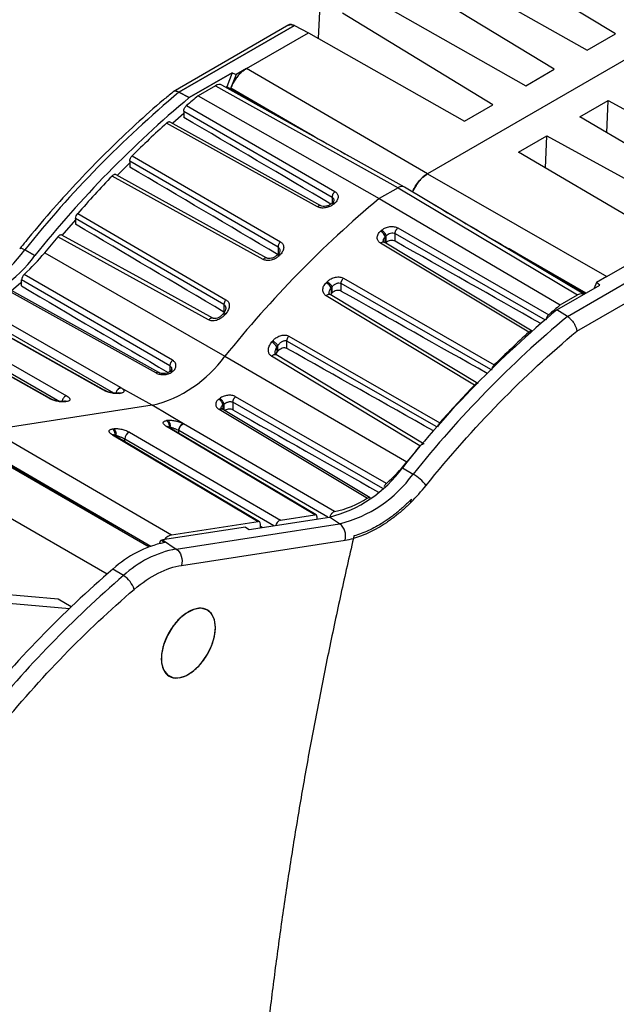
# Model space of a CAD drawing. Header units: millimetres. Extents: x 10 to 410, y 10 to 314.
# Tile 28 of 30: x 359 to 382, y 252 to 291. Entities that reach past the tile are written whole.
import ezdxf

# ---------------------------------------------------------------- set-up
doc = ezdxf.new("R2010")
doc.units = ezdxf.units.MM
doc.header["$LTSCALE"] = 1.5

msp = doc.modelspace()

# ---------------------------------------------------------------- linework, layer by layer
for p, q in [((392.032, 294.827), (374.689, 284.815)), ((392.032, 294.827), (374.689, 284.815)), ((382.059, 290.304), (376.156, 293.897)), ((374.828, 293.13), (380.946, 289.662)), ((379.654, 288.917), (373.752, 292.509)), ((372.423, 291.742), (378.542, 288.274)), ((370.413, 290.131), (370.459, 291.188)), ((377.25, 287.529), (371.348, 291.121)), ((369.251, 290.66), (364.702, 288.034)), ((369.245, 290.656), (364.702, 288.034)), ((364.935, 288.02), (369.462, 290.633)), ((369.462, 290.633), (364.935, 288.02)), ((369.462, 290.633), (370.019, 290.354)), ((367.582, 288.947), (370.019, 290.354)), ((370.019, 290.354), (376.137, 286.886)), ((380.946, 289.662), (382.059, 290.304)), ((365.34, 287.808), (367.027, 288.782)), ((367.027, 288.782), (365.34, 287.808)), ((367.027, 288.782), (366.811, 288.224)), ((367.174, 288.712), (366.97, 288.186)), ((367.027, 288.782), (367.174, 288.712)), ((367.582, 288.947), (367.174, 288.712)), ((374.689, 284.815), (367.582, 288.947)), ((378.542, 288.274), (379.654, 288.917)), ((366.366, 288.27), (365.686, 287.877)), ((366.366, 288.27), (373.532, 284.273)), ((373.78, 284.299), (366.614, 288.296)), ((366.811, 288.224), (366.777, 288.205)), ((370.228, 286.291), (366.811, 288.224)), ((364.935, 288.02), (365.34, 287.808)), ((365.34, 287.808), (364.935, 288.02)), ((365.686, 287.877), (372.785, 283.842)), ((366.97, 288.186), (370.228, 286.291)), ((365.231, 287.494), (371.05, 284.121)), ((376.137, 286.886), (377.25, 287.529)), ((380.663, 287.049), (381.776, 287.692)), ((381.72, 286.428), (381.776, 287.692)), ((381.776, 287.692), (387.894, 284.345)), ((365.123, 287.183), (364.69, 286.81)), ((365.123, 287.273), (370.943, 283.9)), ((365.123, 287.273), (365.123, 287.032)), ((386.565, 283.578), (380.663, 287.049)), ((370.371, 283.524), (364.449, 286.805)), ((378.259, 285.662), (379.372, 286.304)), ((379.316, 285.04), (379.372, 286.304)), ((379.372, 286.304), (385.49, 282.957)), ((363.096, 285.524), (368.915, 282.147)), ((384.161, 282.19), (378.259, 285.662)), ((363.002, 285.249), (362.519, 284.768)), ((368.821, 281.939), (363.002, 285.316)), ((363.002, 285.316), (363.002, 285.083)), ((368.236, 281.458), (362.313, 284.73)), ((374.689, 284.815), (381.724, 280.783)), ((373.532, 284.273), (372.785, 283.842)), ((373.532, 284.273), (380.579, 280.065)), ((380.825, 280.092), (373.784, 284.297)), ((370.953, 283.678), (370.914, 283.644)), ((370.943, 283.9), (370.943, 283.669)), ((372.785, 283.842), (379.899, 279.672)), ((360.96, 283.257), (366.78, 279.876)), ((366.7, 279.683), (360.881, 283.064)), ((360.881, 283.064), (360.881, 282.838)), ((373.414, 282.172), (373.414, 282.474)), ((373.414, 282.474), (379.3, 279.088)), ((373.522, 282.694), (379.444, 279.289)), ((366.1, 279.084), (360.178, 282.344)), ((378.662, 278.6), (372.843, 282.097)), ((373.024, 282.349), (373.062, 282.383)), ((373.024, 282.109), (373.024, 282.349)), ((373.062, 282.121), (373.062, 282.383)), ((381.724, 280.783), (384.161, 282.19)), ((358.686, 281.884), (358.685, 281.882)), ((358.686, 281.884), (358.685, 281.882)), ((359.278, 281.613), (358.881, 281.833)), ((358.881, 281.833), (359.278, 281.613)), ((359.665, 281.719), (366.74, 277.661)), ((368.826, 281.668), (368.813, 281.649)), ((368.821, 281.939), (368.821, 281.669)), ((380.865, 280.115), (377.886, 281.87)), ((380.907, 280.139), (377.886, 281.87)), ((380.175, 279.222), (384.702, 281.835)), ((368.783, 281.623), (368.773, 281.606)), ((380.548, 278.643), (385.05, 281.242)), ((380.548, 278.643), (385.05, 281.242)), ((364.684, 277.499), (358.863, 280.871)), ((364.579, 277.281), (358.759, 280.654)), ((358.759, 280.416), (358.759, 280.654)), ((371.293, 280.217), (371.293, 280.512)), ((377.176, 277.133), (371.293, 280.512)), ((371.387, 280.72), (377.309, 277.319)), ((381.316, 280.548), (381.23, 280.326)), ((381.724, 280.783), (381.316, 280.548)), ((381.452, 280.454), (381.316, 280.548)), ((358.117, 280.302), (364.036, 277.004)), ((370.903, 280.104), (370.879, 280.071)), ((370.941, 280.38), (370.903, 280.341)), ((370.903, 280.341), (370.903, 280.104)), ((370.941, 280.142), (370.941, 280.38)), ((379.765, 279.48), (381.452, 280.454)), ((362.647, 276.433), (356.825, 279.768)), ((376.526, 276.525), (370.707, 280.031)), ((379.899, 279.672), (380.579, 280.065)), ((354.707, 279.439), (360.526, 276.105)), ((361.973, 276.329), (356.051, 279.647)), ((362.023, 276.321), (356.101, 279.639)), ((362.383, 276.213), (356.638, 279.505)), ((366.691, 279.351), (366.652, 279.306)), ((366.7, 279.683), (366.7, 279.391)), ((380.175, 279.222), (379.765, 279.48)), ((380.175, 279.222), (379.765, 279.48)), ((359.851, 276.001), (354.036, 279.259)), ((359.902, 275.993), (354.087, 279.251)), ((354.517, 279.176), (360.262, 275.884)), ((369.172, 277.964), (369.172, 278.256)), ((375.051, 274.884), (369.172, 278.256)), ((369.251, 278.449), (375.173, 275.052)), ((350.011, 278.124), (363.763, 270.185)), ((368.781, 278.031), (368.82, 278.076)), ((368.781, 278.031), (368.781, 277.818)), ((368.82, 277.863), (368.82, 278.076)), ((366.74, 277.661), (373.878, 273.514)), ((374.391, 274.139), (368.572, 277.657)), ((348.007, 277.268), (362.123, 269.119)), ((364.599, 277.08), (364.561, 277.052)), ((364.579, 277.281), (364.579, 277.065)), ((361.978, 276.326), (361.973, 276.329)), ((362.027, 276.319), (362.023, 276.321)), ((362.567, 276.221), (362.528, 276.215)), ((363.887, 275.734), (362.659, 276.426)), ((360.445, 275.893), (360.407, 275.887)), ((360.523, 275.877), (360.485, 275.871)), ((362.606, 276.199), (362.645, 276.205)), ((367.05, 275.854), (367.05, 275.554)), ((372.935, 272.47), (367.05, 275.854)), ((373.076, 272.666), (367.156, 276.072)), ((363.887, 275.734), (357.586, 274.759)), ((365.107, 275.013), (363.887, 275.734)), ((366.508, 275.577), (372.329, 272.097)), ((366.66, 275.748), (366.698, 275.777)), ((366.66, 275.748), (366.66, 275.567)), ((366.698, 275.777), (366.698, 275.544)), ((364.486, 275.143), (364.447, 275.137)), ((357.586, 274.759), (364.643, 270.651)), ((362.326, 274.808), (362.364, 274.814)), ((362.998, 274.678), (368.92, 271.234)), ((364.444, 274.902), (364.439, 274.905)), ((370.264, 271.442), (364.444, 274.902)), ((370.316, 271.433), (364.497, 274.893)), ((364.577, 274.88), (364.539, 274.874)), ((364.539, 274.874), (364.539, 274.868)), ((364.577, 274.845), (364.577, 274.88)), ((370.779, 271.342), (364.929, 274.743)), ((364.929, 274.636), (364.929, 274.743)), ((371.038, 271.563), (365.119, 275.006)), ((362.323, 274.574), (368.037, 271.176)), ((368.089, 271.168), (362.375, 274.565)), ((362.417, 274.546), (362.456, 274.552)), ((362.417, 274.546), (362.417, 274.54)), ((362.456, 274.552), (362.456, 274.517)), ((362.808, 274.415), (368.657, 271.013)), ((362.808, 274.308), (362.808, 274.415)), ((357.108, 274.046), (363.827, 270.209)), ((357.112, 274.123), (363.833, 270.21)), ((373.703, 273.285), (374.121, 273.035)), ((373.703, 273.285), (374.121, 273.035)), ((374.036, 271.939), (374.063, 272.052)), ((367.687, 270.863), (370.839, 271.351)), ((368.92, 271.234), (370.264, 271.442)), ((370.356, 271.276), (370.356, 271.342)), ((371.239, 271.088), (370.839, 271.351)), ((371.239, 271.088), (370.839, 271.351)), ((367.549, 270.955), (364.287, 270.45)), ((364.643, 270.651), (368.037, 271.176)), ((364.825, 270.096), (371.239, 271.088)), ((364.825, 270.096), (371.239, 271.088)), ((367.549, 270.955), (367.687, 270.863)), ((368.13, 270.932), (368.13, 271.076)), ((368.202, 270.943), (368.13, 270.984)), ((364.175, 270.312), (364.225, 270.441)), ((364.225, 270.441), (364.287, 270.45)), ((364.225, 270.441), (364.287, 270.45)), ((364.362, 270.349), (364.225, 270.441)), ((364.287, 270.45), (364.825, 270.096)), ((364.287, 270.45), (364.825, 270.096)), ((365.037, 269.449), (371.453, 270.442)), ((371.802, 270.608), (371.781, 270.518)), ((371.802, 270.608), (371.781, 270.518)), ((362.757, 269.054), (362.344, 269.31)), ((362.757, 269.054), (362.344, 269.31)), ((360.197, 268.123), (356.647, 268.44)), ((360.706, 267.829), (360.197, 268.123)), ((357.037, 268.08), (360.633, 267.759))]:
    msp.add_line(p, q)
at = {"flags": 128}
for points in [[(370.507, 283.562), (367.639, 285.152), (364.586, 286.844)], [(368.386, 281.511), (365.517, 283.096), (362.464, 284.783)], [(360.881, 283.019), (360.874, 283.011), (360.333, 282.391)], [(366.264, 279.152), (363.396, 280.732), (360.342, 282.413)], [(378.789, 278.645), (375.983, 280.33), (372.983, 282.133)], [(358.881, 281.833), (358.82, 281.864), (358.767, 281.885), (358.726, 281.894), (358.698, 281.892), (358.686, 281.884)], [(358.881, 281.833), (358.82, 281.864), (358.767, 281.885), (358.726, 281.894), (358.698, 281.892), (358.686, 281.884)], [(358.759, 280.577), (358.711, 280.531), (358.361, 280.224)], [(364.144, 277.02), (361.275, 278.617), (358.222, 280.317)], [(376.668, 276.584), (373.862, 278.274), (370.862, 280.082)], [(374.56, 274.206), (371.657, 275.96), (368.74, 277.723)], [(372.438, 272.11), (369.619, 273.797), (366.619, 275.592)], [(366.363, 267.015), (366.324, 267.322), (366.209, 267.562), (366.026, 267.715), (365.79, 267.772), (365.518, 267.726), (365.23, 267.583), (364.947, 267.351), (364.691, 267.05), (364.48, 266.7), (364.329, 266.329), (364.252, 265.963), (364.252, 265.629), (364.329, 265.353), (364.48, 265.154), (364.691, 265.049), (364.947, 265.043), (365.23, 265.139), (365.518, 265.328), (365.79, 265.597), (366.026, 265.925), (366.209, 266.289), (366.324, 266.662), (366.363, 267.015)]]:
    msp.add_lwpolyline(points, dxfattribs=at)
for centre, radius, start, end in [((392.97, 254.532), 43.673, 129.9346, 141.3096), ((393.399, 254.286), 43.715, 129.9304, 141.3098), ((390.107, 258.481), 38.217, 129.7189, 130.6102), ((392.345, 255.97), 41.58, 132.136, 134.7031), ((395.146, 253.207), 45.516, 136.1658, 138.6835), ((400.895, 250.306), 43.759, 129.969, 141.3081), ((397.145, 253.96), 39.541, 131.3045, 131.3791), ((398.986, 252.898), 39.541, 131.3045, 131.3791), ((372.634, 282.215), 0.412, 19.0463, 58.8085), ((397.209, 251.416), 48.248, 140.1319, 141.0924), ((354.804, 284.762), 5.02, 283.7696, 324.3009), ((354.017, 286.255), 7.244, 311.9931, 321.2301), ((399.988, 250.949), 43.683, 135.3516, 135.4238), ((355.226, 284.524), 4.989, 283.7696, 324.3009), ((401.829, 249.886), 43.683, 135.3516, 135.4238), ((370.46, 280.12), 0.495, 26.5159, 59.3081), ((401.068, 250.04), 42.588, 135.0233, 135.0965), ((402.686, 248.46), 47.355, 139.3193, 139.3912), ((407.824, 245.959), 43.715, 129.9304, 141.3098), ((404.32, 250.276), 38.217, 129.7189, 130.6102), ((408.209, 245.734), 43.673, 129.9346, 141.3096), ((406.558, 247.766), 41.58, 132.136, 134.7031), ((404.527, 247.398), 47.355, 139.3193, 139.3912), ((368.251, 277.663), 0.645, 34.7357, 59.6709), ((403.768, 247.523), 46.28, 139.0381, 139.1107), ((362.703, 280.562), 4.971, 283.7696, 324.3009), ((364.6, 276.968), 0.0918, 51.5966, 115.2017), ((361.246, 281.543), 5.649, 307.1455, 307.6164), ((361.987, 276.254), 0.0765, 61.9094, 100.8397), ((409.359, 245.002), 45.516, 136.1658, 138.6835), ((360.462, 275.774), 0.12, 59.3729, 98.0993), ((363.087, 280.48), 5.649, 307.1455, 307.6164), ((363.094, 274.408), 0.286, 109.6558, 178.6601), ((364.458, 274.825), 0.078, 60.5805, 100.3714), ((411.422, 243.211), 48.248, 140.1319, 141.0924), ((368.23, 278.05), 7.244, 311.9931, 321.2301), ((369.651, 276.196), 4.989, 283.7696, 324.3009), ((370.044, 275.964), 5.02, 283.7696, 324.3009), ((373.158, 271.417), 1.883, 38.5011, 59.2421), ((370.304, 275.164), 3.675, 281.5237, 303.4449), ((370.867, 270.607), 0.609, 344.2964, 52.2987), ((365.247, 266.15), 4.291, 101.9095, 132.5701), ((365.607, 265.97), 4.2, 100.7252, 132.7378), ((391.071, 235.976), 44.005, 130.7542, 140.9863), ((391.455, 235.754), 43.96, 130.7542, 140.9854), ((362.22, 268.208), 1.002, 17.6458, 57.5879)]:
    msp.add_arc(centre, radius, start, end)
for centre, major_axis, ratio, start_param, end_param in [((366.366, 287.862), (0.25, 0.433), 0.57734, 0.008504, 0.785277), ((-188.13, 588.491), (2381.702, -1399.244), 0.007558, 1.338313, 1.340804), ((330.119, 309.917), (81.44, -46.539), 0.007519, 5.231646, 5.251368), ((-431.209, 728.817), (2381.702, -1399.244), 0.007558, 1.232672, 1.235265), ((373.532, 283.865), (0.25, 0.433), 0.57734, 6.274681, 7.068462), ((418.813, 258.715), (80.624, -47.011), 0.007595, 4.141197, 4.184404), ((-674.289, 869.144), (2381.702, -1399.244), 0.007558, 1.122894, 1.125609), ((942.331, -64.111), (2423.639, -1375.032), 0.007558, 1.809604, 1.812029), ((480.204, 213.263), (429.613, -252.396), 0.007558, 4.430242, 4.444161), ((1185.41, -204.437), (2423.639, -1375.032), 0.007558, 1.915138, 1.917649), ((380.579, 279.657), (0.25, 0.433), 0.57734, 6.274681, 7.068462), ((1428.489, -344.764), (2423.639, -1375.032), 0.007558, 2.024792, 2.027426), ((249.39, 346.509), (437.177, -248.029), 0.007558, 4.989172, 5.002782), ((368.871, 271.053), (0.1, 0.173), 0.577444, 0.434556, 2.039792), ((370.215, 271.261), (0.1, 0.173), 0.577351, 5.497752, 6.71772), ((367.989, 270.995), (0.1, 0.173), 0.577351, 5.497752, 6.71772), ((364.522, 270.197), (0.25, 0.433), 0.577439, 0.434551, 1.279055)]:
    msp.add_ellipse(centre, major_axis=major_axis, ratio=ratio, start_param=start_param, end_param=end_param)
for points, knots in [([(369.233, 290.647), (369.266, 290.66), (369.331, 290.686), (369.419, 290.651), (369.462, 290.633)], [0, 0, 0, 0, 0.501425, 1, 1, 1, 1]), ([(369.462, 290.633), (369.423, 290.648), (369.341, 290.678), (369.26, 290.677), (369.236, 290.649), (369.234, 290.647)], [0, 0, 0, 0, 0.463747, 0.96353, 1, 1, 1, 1]), ([(367.582, 288.947), (367.557, 288.932), (367.508, 288.902), (367.435, 288.846), (367.364, 288.783), (367.295, 288.712), (367.214, 288.618), (367.125, 288.496), (367.037, 288.344), (366.992, 288.239), (366.97, 288.186)], [0, 0, 0, 0, 0.101079, 0.200519, 0.299435, 0.398956, 0.500193, 0.667557, 0.832416, 1, 1, 1, 1]), ([(366.97, 288.186), (366.983, 288.218), (367.009, 288.281), (367.056, 288.375), (367.108, 288.465), (367.165, 288.552), (367.242, 288.653), (367.339, 288.762), (367.459, 288.869), (367.541, 288.921), (367.582, 288.947)], [0, 0, 0, 0, 0.101079, 0.200519, 0.299435, 0.398956, 0.500193, 0.667557, 0.832416, 1, 1, 1, 1]), ([(364.697, 288.021), (364.572, 287.919), (364.082, 287.52), (363.241, 286.766), (362.179, 285.76), (361.141, 284.703), (360.131, 283.6), (359.313, 282.659), (358.843, 282.071), (358.689, 281.879)], [0, 0, 0, 0, 0.059174, 0.231927, 0.404316, 0.576204, 0.747367, 0.917412, 1, 1, 1, 1]), ([(364.697, 288.021), (364.572, 287.919), (364.082, 287.52), (363.241, 286.766), (362.179, 285.76), (361.141, 284.703), (360.131, 283.6), (359.313, 282.659), (358.843, 282.071), (358.689, 281.879)], [0, 0, 0, 0, 0.059174, 0.231927, 0.404316, 0.576203, 0.747367, 0.917412, 1, 1, 1, 1]), ([(364.935, 288.02), (364.893, 288.036), (364.807, 288.071), (364.725, 288.06), (364.7, 288.027), (364.696, 288.022)], [0, 0, 0, 0, 0.441938, 0.910602, 1, 1, 1, 1]), ([(364.935, 288.02), (364.893, 288.036), (364.807, 288.071), (364.725, 288.06), (364.7, 288.027), (364.696, 288.022)], [0, 0, 0, 0, 0.4419755, 0.910602, 1, 1, 1, 1]), ([(365.123, 287.273), (365.123, 287.309), (365.134, 287.351), (365.173, 287.431), (365.201, 287.467), (365.231, 287.494)], [0, 0, 0, 0, 0.5, 0.5, 1, 1, 1, 1]), ([(364.585, 286.841), (364.577, 286.845), (364.559, 286.856), (364.518, 286.849), (364.479, 286.83), (364.456, 286.811), (364.449, 286.805)], [0, 0, 0, 0, 0.218727, 0.528197, 0.852693, 1, 1, 1, 1]), ([(362.464, 284.78), (362.456, 284.784), (362.437, 284.795), (362.397, 284.788), (362.353, 284.766), (362.325, 284.741), (362.313, 284.73)], [0, 0, 0, 0, 0.198326, 0.481141, 0.77108, 1, 1, 1, 1]), ([(374.689, 284.815), (374.666, 284.8), (374.619, 284.772), (374.549, 284.719), (374.481, 284.66), (374.415, 284.595), (374.352, 284.523), (374.292, 284.446), (374.236, 284.365), (374.184, 284.28), (374.137, 284.193), (374.111, 284.133), (374.097, 284.103)], [0, 0, 0, 0, 0.100001, 0.200001, 0.300001, 0.400001, 0.5, 0.6, 0.7, 0.799999, 0.9, 1, 1, 1, 1]), ([(374.102, 284.106), (374.13, 284.167), (374.192, 284.307), (374.332, 284.506), (374.504, 284.692), (374.627, 284.774), (374.689, 284.815)], [0, 0, 0, 0, 0.204556, 0.469704, 0.734851, 1, 1, 1, 1]), ([(374.689, 284.815), (374.627, 284.774), (374.504, 284.692), (374.332, 284.506), (374.2, 284.321), (374.144, 284.197), (374.124, 284.151)], [0, 0, 0, 0, 0.279105, 0.558207, 0.83731, 1, 1, 1, 1]), ([(371.05, 284.121), (371.043, 284.115), (371.029, 284.102), (371.008, 284.077), (370.989, 284.05), (370.972, 284.019), (370.959, 283.988), (370.949, 283.956), (370.944, 283.927), (370.943, 283.909), (370.943, 283.9)], [-0.000039, -0.000039, -0.000039, -0.000039, 0.124491, 0.249563, 0.374636, 0.499709, 0.624782, 0.749854, 0.874927, 1, 1, 1, 1]), ([(371.05, 284.121), (371.063, 284.113), (371.088, 284.097), (371.119, 284.068), (371.149, 284.029), (371.173, 283.979), (371.182, 283.917), (371.173, 283.851), (371.146, 283.785), (371.105, 283.721), (371.065, 283.683), (371.046, 283.664)], [0, 0, 0, 0, 0.079256, 0.157618, 0.236372, 0.361819, 0.486478, 0.613769, 0.743327, 0.872056, 1, 1, 1, 1]), ([(371.007, 283.63), (370.992, 283.618), (370.963, 283.594), (370.914, 283.562), (370.852, 283.53), (370.776, 283.5), (370.686, 283.48), (370.597, 283.471), (370.513, 283.477), (370.436, 283.493), (370.393, 283.513), (370.371, 283.524)], [0, 0, 0, 0, 0.0857721, 0.1704901, 0.25548, 0.3845262, 0.5117417, 0.6367479, 0.7625016, 0.8809414, 1, 1, 1, 1]), ([(370.463, 283.571), (370.453, 283.57), (370.434, 283.565), (370.416, 283.556), (370.409, 283.552)], [0.6290513, 0.6290513, 0.6290513, 0.6290513, 0.7505409, 0.8387349, 0.8387349, 0.8387349, 0.8387349]), ([(370.507, 283.562), (370.501, 283.565), (370.488, 283.572), (370.472, 283.571), (370.463, 283.571)], [0, 0, 0, 0, 0.4576343, 1, 1, 1, 1]), ([(370.914, 283.644), (370.882, 283.621), (370.819, 283.574), (370.703, 283.537), (370.59, 283.53), (370.532, 283.553), (370.502, 283.565)], [0, 0, 0, 0, 0.263845, 0.519236, 0.763018, 1, 1, 1, 1]), ([(371.007, 283.63), (370.989, 283.638), (370.954, 283.654), (370.922, 283.655), (370.915, 283.643), (370.914, 283.641)], [0, 0, 0, 0, 0.4502187, 0.9004373, 1, 1, 1, 1]), ([(370.943, 283.9), (370.953, 283.893), (370.975, 283.879), (370.997, 283.849), (371.012, 283.814), (371.013, 283.788), (371.014, 283.775)], [0, 0, 0, 0, 0.241955, 0.490589, 0.747539, 1, 1, 1, 1]), ([(371.014, 283.775), (371.011, 283.761), (371.005, 283.731), (370.971, 283.696), (370.953, 283.678)], [0, 0, 0, 0, 0.468892, 1, 1, 1, 1]), ([(370.957, 283.681), (370.957, 283.681), (370.962, 283.683), (370.974, 283.687), (370.996, 283.685), (371.021, 283.677), (371.037, 283.669), (371.046, 283.664)], [0.5, 0.5, 0.5, 0.5, 0.5002518, 0.6253245, 0.7503973, 0.8754701, 1, 1, 1, 1]), ([(370.409, 283.552), (370.406, 283.55), (370.393, 283.542), (370.38, 283.532), (370.371, 283.524)], [0.8387349, 0.8387349, 0.8387349, 0.8387349, 0.8756703, 0.9999999, 0.9999999, 0.9999999, 0.9999999]), ([(360.342, 282.41), (360.335, 282.414), (360.316, 282.426), (360.275, 282.418), (360.226, 282.394), (360.195, 282.361), (360.178, 282.344)], [0, 0, 0, 0, 0.179795, 0.441876, 0.700555, 1, 1, 1, 1]), ([(372.843, 282.097), (372.83, 282.105), (372.805, 282.122), (372.774, 282.153), (372.744, 282.193), (372.721, 282.245), (372.712, 282.31), (372.72, 282.377), (372.747, 282.445), (372.788, 282.51), (372.828, 282.548), (372.848, 282.567)], [0, 0, 0, 0, 0.079269, 0.157745, 0.236742, 0.36221, 0.487253, 0.614528, 0.743853, 0.872251, 1, 1, 1, 1]), ([(372.887, 282.601), (372.901, 282.613), (372.93, 282.637), (372.979, 282.668), (373.042, 282.699), (373.118, 282.728), (373.208, 282.746), (373.297, 282.752), (373.381, 282.745), (373.458, 282.726), (373.501, 282.705), (373.522, 282.694)], [0, 0, 0, 0, 0.085161, 0.170027, 0.255973, 0.385214, 0.512387, 0.637012, 0.762726, 0.880984, 1, 1, 1, 1]), ([(372.887, 282.601), (372.895, 282.597), (372.912, 282.585), (372.941, 282.562), (372.969, 282.535), (372.997, 282.504), (373.021, 282.471), (373.04, 282.439), (373.055, 282.409), (373.06, 282.391), (373.062, 282.383)], [0, 0, 0, 0, 0.12453, 0.249603, 0.374675, 0.499748, 0.624821, 0.749894, 0.874967, 1, 1, 1, 1]), ([(373.062, 282.383), (373.108, 282.434), (373.171, 282.473), (373.301, 282.507), (373.367, 282.501), (373.414, 282.474)], [0, 0, 0, 0, 0.5, 0.5, 1, 1, 1, 1]), ([(373.414, 282.474), (373.414, 282.482), (373.416, 282.5), (373.421, 282.529), (373.431, 282.56), (373.444, 282.592), (373.461, 282.622), (373.48, 282.65), (373.501, 282.675), (373.515, 282.688), (373.522, 282.694)], [0, 0, 0, 0, 0.125073, 0.250146, 0.375218, 0.500291, 0.625364, 0.750437, 0.87551, 1.000039, 1.000039, 1.000039, 1.000039]), ([(368.915, 282.147), (368.902, 282.134), (368.883, 282.112), (368.861, 282.077), (368.846, 282.048), (368.835, 282.019), (368.824, 281.981), (368.821, 281.955), (368.821, 281.939)], [0, 0, 0, 0, 0.24932, 0.374574, 0.499827, 0.62508, 0.750334, 1, 1, 1, 1]), ([(368.915, 282.147), (368.927, 282.139), (368.952, 282.123), (368.983, 282.093), (369.013, 282.053), (369.036, 282), (369.046, 281.933), (369.039, 281.861), (369.012, 281.787), (368.97, 281.714), (368.93, 281.67), (368.91, 281.647)], [0, 0, 0, 0, 0.076565, 0.15246, 0.22897, 0.352709, 0.476336, 0.604477, 0.735308, 0.867632, 1, 1, 1, 1]), ([(372.843, 282.097), (372.852, 282.105), (372.865, 282.115), (372.878, 282.123), (372.881, 282.124)], [0.0000001, 0.0000001, 0.0000001, 0.0000001, 0.1243289, 0.1612571, 0.1612571, 0.1612571, 0.1612571]), ([(372.881, 282.124), (372.9, 282.133), (372.929, 282.145), (372.962, 282.143), (372.976, 282.137), (372.983, 282.133)], [0, 0, 0, 0, 0.4941222, 0.7547276, 1, 1, 1, 1]), ([(372.977, 282.137), (372.97, 282.141), (372.957, 282.15), (372.953, 282.168), (372.951, 282.176)], [0, 0, 0, 0, 0.526921, 1, 1, 1, 1]), ([(372.952, 282.176), (372.954, 282.201), (372.958, 282.242), (372.986, 282.301), (373.011, 282.332), (373.024, 282.349)], [0, 0, 0, 0, 0.412302, 0.687544, 1, 1, 1, 1]), ([(373.414, 282.172), (373.367, 282.199), (373.301, 282.208), (373.172, 282.189), (373.108, 282.16), (373.062, 282.121)], [0, 0, 0, 0, 0.5, 0.5, 1, 1, 1, 1]), ([(368.783, 281.626), (368.751, 281.599), (368.688, 281.545), (368.574, 281.497), (368.482, 281.486), (368.419, 281.496), (368.392, 281.508), (368.379, 281.514)], [0, 0, 0, 0, 0.2718696, 0.5312937, 0.7719101, 0.8870573, 1, 1, 1, 1]), ([(368.871, 281.608), (368.854, 281.617), (368.82, 281.633), (368.789, 281.635), (368.784, 281.625), (368.783, 281.623)], [0, 0, 0, 0, 0.4403992, 0.8807984, 1, 1, 1, 1]), ([(368.821, 281.939), (368.831, 281.933), (368.851, 281.919), (368.873, 281.889), (368.887, 281.852), (368.895, 281.825), (368.893, 281.81), (368.893, 281.81)], [0, 0, 0, 0, 0.2314894, 0.4731481, 0.7279001, 0.9982445, 1, 1, 1, 1]), ([(368.893, 281.801), (368.889, 281.78), (368.881, 281.735), (368.842, 281.69), (368.822, 281.665)], [0, 0, 0, 0, 0.467691, 1, 1, 1, 1]), ([(368.871, 281.608), (368.856, 281.594), (368.827, 281.566), (368.776, 281.528), (368.713, 281.489), (368.637, 281.453), (368.547, 281.426), (368.459, 281.413), (368.376, 281.415), (368.299, 281.429), (368.257, 281.449), (368.236, 281.458)], [0, 0, 0, 0, 0.089641, 0.177392, 0.264574, 0.394791, 0.522895, 0.646673, 0.770315, 0.885395, 1, 1, 1, 1]), ([(368.378, 281.513), (368.375, 281.515), (368.362, 281.522), (368.334, 281.52), (368.299, 281.508), (368.266, 281.487), (368.245, 281.468), (368.236, 281.458)], [0, 0, 0, 0, 0.1052282, 0.3469849, 0.5806786, 0.7997481, 1, 1, 1, 1]), ([(358.863, 280.871), (358.833, 280.845), (358.807, 280.809), (358.77, 280.73), (358.759, 280.69), (358.759, 280.654)], [0, 0, 0, 0, 0.5, 0.5, 1, 1, 1, 1]), ([(370.707, 280.031), (370.695, 280.04), (370.67, 280.057), (370.64, 280.088), (370.61, 280.13), (370.586, 280.185), (370.576, 280.254), (370.584, 280.328), (370.61, 280.404), (370.652, 280.478), (370.692, 280.523), (370.712, 280.545)], [0, 0, 0, 0, 0.07615, 0.152029, 0.228966, 0.352389, 0.476249, 0.604453, 0.734967, 0.866016, 1, 1, 1, 1]), ([(370.751, 280.585), (370.766, 280.599), (370.795, 280.627), (370.846, 280.664), (370.909, 280.701), (370.986, 280.736), (371.075, 280.761), (371.164, 280.771), (371.247, 280.767), (371.324, 280.751), (371.366, 280.73), (371.387, 280.72)], [0, 0, 0, 0, 0.088246, 0.17583, 0.264132, 0.394623, 0.522624, 0.646171, 0.770131, 0.884944, 1, 1, 1, 1]), ([(370.751, 280.585), (370.768, 280.575), (370.796, 280.555), (370.836, 280.52), (370.865, 280.491), (370.892, 280.46), (370.921, 280.42), (370.935, 280.394), (370.941, 280.38)], [0, 0, 0, 0, 0.249318, 0.374571, 0.499824, 0.625076, 0.750329, 1, 1, 1, 1]), ([(370.941, 280.38), (370.963, 280.41), (371.003, 280.451), (371.065, 280.493), (371.113, 280.517), (371.162, 280.531), (371.226, 280.537), (371.269, 280.526), (371.293, 280.512)], [0, 0, 0, 0, 0.0001804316, 0.0002706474, 0.0003608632, 0.000451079, 0.0005412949, 0.0007217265, 0.0007217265, 0.0007217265, 0.0007217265]), ([(371.293, 280.512), (371.293, 280.528), (371.296, 280.554), (371.307, 280.592), (371.319, 280.621), (371.333, 280.649), (371.355, 280.685), (371.374, 280.707), (371.387, 280.72)], [0, 0, 0, 0, 0.2496707, 0.3749234, 0.5001761, 0.6254288, 0.7506815, 0.9999999, 0.9999999, 0.9999999, 0.9999999]), ([(370.707, 280.031), (370.717, 280.041), (370.738, 280.06), (370.772, 280.081), (370.808, 280.092), (370.839, 280.093), (370.854, 280.085), (370.861, 280.081)], [0, 0, 0, 0, 0.185738, 0.388929, 0.605684, 0.829918, 1, 1, 1, 1]), ([(370.854, 280.086), (370.848, 280.09), (370.837, 280.098), (370.832, 280.125), (370.829, 280.138)], [0, 0, 0, 0, 0.524957, 1, 1, 1, 1]), ([(370.831, 280.137), (370.833, 280.165), (370.837, 280.235), (370.878, 280.301), (370.903, 280.341)], [0, 0, 0, 0, 0.3986507, 1, 1, 1, 1]), ([(371.293, 280.217), (371.245, 280.244), (371.178, 280.25), (371.048, 280.221), (370.986, 280.187), (370.941, 280.142)], [0, 0, 0, 0, 0.5, 0.5, 1, 1, 1, 1]), ([(366.78, 279.876), (366.768, 279.863), (366.752, 279.841), (366.733, 279.808), (366.721, 279.782), (366.711, 279.756), (366.702, 279.721), (366.7, 279.697), (366.7, 279.683)], [0, 0, 0, 0, 0.248901, 0.374377, 0.499853, 0.625329, 0.750804, 1, 1, 1, 1]), ([(366.78, 279.876), (366.792, 279.867), (366.817, 279.85), (366.848, 279.819), (366.878, 279.776), (366.901, 279.72), (366.914, 279.623), (366.891, 279.514), (366.836, 279.406), (366.795, 279.355), (366.775, 279.328)], [0, 0, 0, 0, 0.076677, 0.152138, 0.227791, 0.34775, 0.468637, 0.724398, 0.858763, 1, 1, 1, 1]), ([(366.736, 279.283), (366.719, 279.292), (366.685, 279.309), (366.657, 279.313), (366.654, 279.305), (366.653, 279.303)], [0, 0, 0, 0, 0.432923, 0.865845, 1, 1, 1, 1]), ([(366.772, 279.532), (366.767, 279.502), (366.758, 279.44), (366.714, 279.382), (366.69, 279.351)], [0, 0, 0, 0, 0.467887, 1, 1, 1, 1]), ([(366.775, 279.328), (366.758, 279.337), (366.723, 279.354), (366.695, 279.358), (366.692, 279.349), (366.691, 279.346)], [0, 0, 0, 0, 0.417995, 0.835989, 1, 1, 1, 1]), ([(366.7, 279.683), (366.71, 279.676), (366.73, 279.662), (366.752, 279.629), (366.766, 279.588), (366.774, 279.557), (366.771, 279.538), (366.771, 279.537)], [0, 0, 0, 0, 0.219233, 0.452695, 0.705442, 0.981473, 1, 1, 1, 1]), ([(366.736, 279.283), (366.72, 279.266), (366.689, 279.232), (366.637, 279.187), (366.573, 279.141), (366.497, 279.098), (366.408, 279.065), (366.32, 279.046), (366.238, 279.044), (366.163, 279.055), (366.121, 279.075), (366.1, 279.084)], [0, 0, 0, 0, 0.095557, 0.187737, 0.277859, 0.408825, 0.537379, 0.659193, 0.778759, 0.889734, 1, 1, 1, 1]), ([(366.166, 279.142), (366.165, 279.142), (366.153, 279.134), (366.129, 279.116), (366.109, 279.095), (366.1, 279.084)], [0.7450723, 0.7450723, 0.7450723, 0.7450723, 0.7503228, 0.8753977, 0.9999996, 0.9999996, 0.9999996, 0.9999996]), ([(366.255, 279.156), (366.253, 279.157), (366.243, 279.162), (366.222, 279.162), (366.194, 279.157), (366.175, 279.147), (366.166, 279.142)], [0, 0, 0, 0, 0.103431, 0.408468, 0.709361, 1, 1, 1, 1]), ([(366.652, 279.306), (366.62, 279.274), (366.557, 279.211), (366.445, 279.152), (366.355, 279.133), (366.293, 279.139), (366.268, 279.151), (366.256, 279.157)], [0, 0, 0, 0, 0.2816323, 0.5470145, 0.7853903, 0.8946612, 1, 1, 1, 1]), ([(379.444, 279.289), (379.413, 279.262), (379.386, 279.226), (379.347, 279.146), (379.336, 279.104), (379.336, 279.068)], [0, 0, 0, 0, 0.5, 0.5, 1, 1, 1, 1]), ([(380.175, 279.222), (380.192, 279.21), (380.227, 279.187), (380.279, 279.142), (380.331, 279.089), (380.38, 279.03), (380.43, 278.959), (380.48, 278.871), (380.528, 278.759), (380.541, 278.684), (380.548, 278.643)], [0, 0, 0, 0, 0.095364, 0.193068, 0.293135, 0.395584, 0.500437, 0.632368, 0.798922, 1, 1, 1, 1]), ([(380.175, 279.222), (380.192, 279.21), (380.227, 279.187), (380.279, 279.142), (380.331, 279.089), (380.38, 279.03), (380.43, 278.959), (380.48, 278.871), (380.528, 278.759), (380.541, 278.684), (380.548, 278.643)], [0, 0, 0, 0, 0.0953641, 0.1930683, 0.2931348, 0.3955844, 0.5004366, 0.6323677, 0.7989219, 1, 1, 1, 1]), ([(378.8, 278.635), (378.792, 278.64), (378.773, 278.651), (378.731, 278.644), (378.692, 278.625), (378.669, 278.606), (378.662, 278.6)], [0, 0, 0, 0, 0.2334731, 0.5371021, 0.8554735, 1, 1, 1, 1]), ([(368.572, 277.657), (368.556, 277.668), (368.526, 277.689), (368.49, 277.731), (368.464, 277.778), (368.448, 277.832), (368.439, 277.923), (368.462, 278.062), (368.538, 278.167), (368.577, 278.22)], [0, 0, 0, 0, 0.09318, 0.183702, 0.274116, 0.366987, 0.464681, 0.724754, 1, 1, 1, 1]), ([(368.616, 278.265), (368.631, 278.282), (368.662, 278.315), (368.713, 278.36), (368.803, 278.423), (368.913, 278.472), (369.032, 278.492), (369.114, 278.492), (369.19, 278.478), (369.231, 278.458), (369.251, 278.449)], [0, 0, 0, 0, 0.09479, 0.186565, 0.276647, 0.53633, 0.658228, 0.779419, 0.890508, 1, 1, 1, 1]), ([(368.616, 278.265), (368.632, 278.256), (368.661, 278.237), (368.703, 278.204), (368.734, 278.176), (368.763, 278.148), (368.796, 278.112), (368.812, 278.089), (368.82, 278.076)], [0, 0, 0, 0, 0.248899, 0.374373, 0.499847, 0.625322, 0.750796, 1, 1, 1, 1]), ([(368.82, 278.076), (368.841, 278.111), (368.88, 278.161), (368.94, 278.213), (368.988, 278.245), (369.038, 278.265), (369.086, 278.275), (369.132, 278.273), (369.159, 278.263), (369.172, 278.256)], [0, 0, 0, 0, 0.0001850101, 0.0002775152, 0.0003700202, 0.0004625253, 0.0005550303, 0.0006475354, 0.0007400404, 0.0007400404, 0.0007400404, 0.0007400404]), ([(369.172, 278.256), (369.172, 278.27), (369.174, 278.294), (369.184, 278.328), (369.193, 278.355), (369.205, 278.381), (369.224, 278.414), (369.24, 278.436), (369.251, 278.449)], [0, 0, 0, 0, 0.249204, 0.374678, 0.500153, 0.625627, 0.751101, 1, 1, 1, 1]), ([(368.731, 277.728), (368.727, 277.732), (368.721, 277.739), (368.71, 277.763), (368.709, 277.783), (368.708, 277.794)], [0, 0, 0, 0, 0.518213, 0.760057, 1, 1, 1, 1]), ([(368.709, 277.793), (368.711, 277.826), (368.717, 277.908), (368.757, 277.985), (368.781, 278.031)], [0, 0, 0, 0, 0.401911, 1, 1, 1, 1]), ([(368.781, 277.818), (368.759, 277.792), (368.736, 277.764), (368.728, 277.734), (368.728, 277.732)], [0, 0, 0, 0, 0.949146, 1, 1, 1, 1]), ([(369.172, 277.964), (369.122, 277.992), (369.053, 277.994), (368.924, 277.954), (368.864, 277.913), (368.82, 277.863)], [0, 0, 0, 0, 0.5, 0.5, 1, 1, 1, 1]), ([(364.684, 277.499), (364.677, 277.493), (364.663, 277.48), (364.643, 277.455), (364.624, 277.428), (364.607, 277.398), (364.594, 277.367), (364.582, 277.326), (364.579, 277.297), (364.579, 277.281)], [0, 0, 0, 0, 0.124246, 0.249414, 0.374582, 0.49975, 0.624918, 0.750085, 1, 1, 1, 1]), ([(364.694, 277.068), (364.734, 277.099), (364.78, 277.153), (364.812, 277.233), (364.82, 277.294), (364.81, 277.353), (364.784, 277.41), (364.742, 277.46), (364.705, 277.487), (364.684, 277.499)], [0, 0, 0, 0, 0.0001765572, 0.0002648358, 0.0003531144, 0.000441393, 0.0005296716, 0.0006179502, 0.0007062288, 0.0007062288, 0.0007062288, 0.0007062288]), ([(368.572, 277.657), (368.581, 277.668), (368.601, 277.688), (368.626, 277.706), (368.639, 277.714), (368.639, 277.714)], [0.0000004, 0.0000004, 0.0000004, 0.0000004, 0.1246024, 0.2496788, 0.2549298, 0.2549298, 0.2549298, 0.2549298]), ([(368.639, 277.714), (368.649, 277.719), (368.668, 277.729), (368.696, 277.734), (368.721, 277.733), (368.734, 277.726), (368.74, 277.723)], [0, 0, 0, 0, 0.252013, 0.512916, 0.777413, 1, 1, 1, 1]), ([(364.036, 277.004), (364.079, 276.98), (364.154, 276.953), (364.265, 276.937), (364.351, 276.936), (364.437, 276.946), (364.519, 276.967), (364.594, 276.998), (364.637, 277.025), (364.657, 277.04)], [0, 0, 0, 0, 0.0001754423, 0.0002631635, 0.0003508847, 0.0004386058, 0.000526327, 0.0006140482, 0.0007017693, 0.0007017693, 0.0007017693, 0.0007017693]), ([(364.144, 277.02), (364.137, 277.023), (364.123, 277.029), (364.09, 277.03), (364.063, 277.018), (364.045, 277.009)], [0, 0, 0, 0, 0.250591, 0.512025, 1, 1, 1, 1]), ([(364.561, 277.052), (364.531, 277.033), (364.47, 276.996), (364.354, 276.974), (364.236, 276.98), (364.174, 277.007), (364.143, 277.021)], [0, 0, 0, 0, 0.247857, 0.495248, 0.745478, 1, 1, 1, 1]), ([(364.579, 277.281), (364.587, 277.275), (364.606, 277.262), (364.628, 277.235), (364.645, 277.2), (364.652, 277.162), (364.649, 277.136), (364.648, 277.125)], [0, 0, 0, 0, 0.166803, 0.358541, 0.576302, 0.820498, 1, 1, 1, 1]), ([(364.65, 277.154), (364.648, 277.142), (364.642, 277.117), (364.613, 277.093), (364.598, 277.08)], [0, 0, 0, 0, 0.473189, 1, 1, 1, 1]), ([(364.602, 277.082), (364.602, 277.082), (364.607, 277.085), (364.621, 277.089), (364.644, 277.089), (364.669, 277.081), (364.686, 277.073), (364.694, 277.068)], [0.5, 0.5, 0.5, 0.5, 0.5002504, 0.6254183, 0.7505862, 0.8757541, 1, 1, 1, 1]), ([(362.035, 276.311), (362.029, 276.316), (362.013, 276.329), (361.991, 276.327), (361.978, 276.326)], [0, 0, 0, 0, 0.43203, 1, 1, 1, 1]), ([(362.606, 276.199), (362.591, 276.197), (362.561, 276.194), (362.51, 276.192), (362.447, 276.194), (362.371, 276.202), (362.285, 276.217), (362.2, 276.238), (362.119, 276.263), (362.042, 276.293), (361.999, 276.315), (361.978, 276.326)], [0, 0, 0, 0, 0.090643, 0.180985, 0.272539, 0.398462, 0.525944, 0.643413, 0.764479, 0.882204, 1, 1, 1, 1]), ([(362.513, 276.211), (362.48, 276.209), (362.414, 276.205), (362.302, 276.221), (362.213, 276.243), (362.148, 276.264), (362.086, 276.287), (362.052, 276.305), (362.035, 276.314)], [0, 0, 0, 0, 0.256967, 0.509997, 0.634724, 0.757651, 0.879146, 1, 1, 1, 1]), ([(362.647, 276.433), (362.637, 276.431), (362.617, 276.426), (362.583, 276.407), (362.548, 276.379), (362.516, 276.34), (362.489, 276.296), (362.472, 276.258), (362.467, 276.236), (362.466, 276.229)], [0, 0, 0, 0, 0.135847, 0.284081, 0.441898, 0.604982, 0.768066, 0.925883, 1, 1, 1, 1]), ([(362.489, 276.275), (362.492, 276.281), (362.5, 276.302), (362.523, 276.336), (362.557, 276.374), (362.592, 276.402), (362.627, 276.42), (362.649, 276.424), (362.659, 276.426)], [0, 0, 0, 0, 0.070012, 0.26747, 0.464927, 0.656011, 0.8355, 1, 1, 1, 1]), ([(362.511, 276.207), (362.524, 276.212), (362.555, 276.222), (362.587, 276.208), (362.606, 276.199)], [0, 0, 0, 0, 0.39909, 1, 1, 1, 1]), ([(362.567, 276.217), (362.574, 276.219), (362.599, 276.227), (362.625, 276.215), (362.645, 276.205)], [0, 0, 0, 0, 0.260265, 1, 1, 1, 1]), ([(362.659, 276.426), (362.671, 276.419), (362.694, 276.404), (362.722, 276.382), (362.75, 276.355), (362.771, 276.325), (362.779, 276.292), (362.771, 276.262), (362.745, 276.237), (362.704, 276.217), (362.665, 276.209), (362.645, 276.205)], [0, 0, 0, 0, 0.07561, 0.151268, 0.228199, 0.350921, 0.474973, 0.600877, 0.734083, 0.865809, 1, 1, 1, 1]), ([(376.664, 276.581), (376.66, 276.583), (376.645, 276.591), (376.609, 276.582), (376.565, 276.562), (376.538, 276.536), (376.526, 276.525)], [0, 0, 0, 0, 0.107057, 0.42207, 0.745017, 1, 1, 1, 1]), ([(359.851, 276.001), (359.864, 276.001), (359.887, 276.003), (359.903, 275.99), (359.91, 275.985)], [0, 0, 0, 0, 0.5789285, 1, 1, 1, 1]), ([(360.485, 275.871), (360.47, 275.869), (360.44, 275.865), (360.387, 275.864), (360.323, 275.866), (360.246, 275.874), (360.16, 275.889), (360.074, 275.911), (359.992, 275.937), (359.915, 275.967), (359.873, 275.989), (359.851, 276.001)], [0, 0, 0, 0, 0.090744, 0.18116, 0.272799, 0.398717, 0.526147, 0.643505, 0.764487, 0.882193, 1, 1, 1, 1]), ([(360.391, 275.883), (360.358, 275.881), (360.291, 275.877), (360.178, 275.893), (360.088, 275.916), (360.022, 275.937), (359.961, 275.961), (359.927, 275.979), (359.91, 275.988)], [0, 0, 0, 0, 0.2572, 0.510249, 0.634927, 0.757775, 0.87919, 1, 1, 1, 1]), ([(360.477, 276.087), (360.458, 276.074), (360.421, 276.048), (360.375, 275.983), (360.348, 275.927), (360.344, 275.898), (360.343, 275.891)], [0, 0, 0, 0, 0.304205, 0.608409, 0.912614, 1, 1, 1, 1]), ([(360.485, 275.871), (360.466, 275.88), (360.433, 275.894), (360.402, 275.883), (360.39, 275.879)], [0, 0, 0, 0, 0.600428, 1, 1, 1, 1]), ([(360.526, 276.105), (360.517, 276.104), (360.501, 276.099), (360.484, 276.091), (360.477, 276.087)], [0.8020758, 0.8020758, 0.8020758, 0.8020758, 0.9262072, 1, 1, 1, 1]), ([(360.526, 276.105), (360.538, 276.098), (360.563, 276.083), (360.594, 276.06), (360.624, 276.032), (360.648, 276.001), (360.658, 275.967), (360.651, 275.936), (360.625, 275.91), (360.584, 275.889), (360.544, 275.881), (360.523, 275.877)], [0, 0, 0, 0, 0.075463, 0.151552, 0.229552, 0.350607, 0.473844, 0.601275, 0.73308, 0.865708, 1, 1, 1, 1]), ([(366.498, 275.977), (366.478, 275.962), (366.443, 275.931), (366.404, 275.879), (366.38, 275.824), (366.372, 275.769), (366.382, 275.715), (366.417, 275.647), (366.466, 275.602), (366.508, 275.577)], [0, 0, 0, 0, 0.0000877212, 0.0001754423, 0.0002631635, 0.0003508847, 0.0004386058, 0.000526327, 0.0007017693, 0.0007017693, 0.0007017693, 0.0007017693]), ([(366.66, 275.748), (366.659, 275.756), (366.655, 275.775), (366.643, 275.807), (366.626, 275.842), (366.604, 275.876), (366.579, 275.909), (366.551, 275.938), (366.524, 275.961), (366.506, 275.973), (366.498, 275.977)], [0, 0, 0, 0, 0.124823, 0.24992, 0.375017, 0.500114, 0.625211, 0.750308, 0.875405, 1, 1, 1, 1]), ([(367.156, 276.072), (367.135, 276.085), (367.088, 276.105), (367.01, 276.124), (366.926, 276.132), (366.84, 276.127), (366.755, 276.111), (366.647, 276.076), (366.575, 276.036), (366.535, 276.006)], [0, 0, 0, 0, 0.0000882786, 0.0001765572, 0.0002648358, 0.0003531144, 0.000441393, 0.0005296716, 0.0007062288, 0.0007062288, 0.0007062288, 0.0007062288]), ([(366.698, 275.777), (366.692, 275.816), (366.672, 275.862), (366.61, 275.947), (366.572, 275.984), (366.535, 276.006)], [0, 0, 0, 0, 0.5, 0.5, 1, 1, 1, 1]), ([(366.698, 275.777), (366.722, 275.798), (366.763, 275.827), (366.825, 275.856), (366.873, 275.871), (366.922, 275.879), (366.969, 275.879), (367.013, 275.871), (367.039, 275.86), (367.05, 275.854)], [0, 0, 0, 0, 0.0001765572, 0.0002648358, 0.0003531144, 0.000441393, 0.0005296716, 0.0006179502, 0.0007062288, 0.0007062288, 0.0007062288, 0.0007062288]), ([(367.05, 275.854), (367.051, 275.87), (367.054, 275.898), (367.067, 275.939), (367.08, 275.97), (367.096, 276), (367.115, 276.028), (367.135, 276.053), (367.149, 276.066), (367.156, 276.072)], [0, 0, 0, 0, 0.249919, 0.375086, 0.500253, 0.62542, 0.750587, 0.875753, 1, 1, 1, 1]), ([(366.517, 275.582), (366.535, 275.591), (366.563, 275.603), (366.596, 275.601), (366.612, 275.597), (366.618, 275.592), (366.619, 275.591)], [0, 0, 0, 0, 0.478436, 0.734759, 0.995543, 1, 1, 1, 1]), ([(366.588, 275.613), (366.587, 275.615), (366.585, 275.638), (366.603, 275.687), (366.641, 275.727), (366.66, 275.748)], [0, 0, 0, 0, 0.0471, 0.5294, 1, 1, 1, 1]), ([(366.617, 275.593), (366.608, 275.598), (366.59, 275.608), (366.588, 275.611), (366.587, 275.613)], [0, 0, 0, 0, 0.526701, 1, 1, 1, 1]), ([(367.05, 275.554), (367.03, 275.563), (366.988, 275.582), (366.908, 275.586), (366.825, 275.571), (366.764, 275.547), (366.737, 275.528), (366.731, 275.524)], [0, 0, 0, 0, 0.225642, 0.457698, 0.69387, 0.938029, 1, 1, 1, 1]), ([(364.439, 274.905), (364.427, 274.913), (364.403, 274.928), (364.373, 274.952), (364.345, 274.98), (364.322, 275.012), (364.313, 275.046), (364.32, 275.077), (364.346, 275.103), (364.387, 275.125), (364.427, 275.133), (364.447, 275.137)], [0, 0, 0, 0, 0.075675, 0.151952, 0.230099, 0.351034, 0.474136, 0.601336, 0.732944, 0.865535, 1, 1, 1, 1]), ([(364.447, 275.137), (364.484, 275.115), (364.515, 275.074), (364.549, 274.977), (364.551, 274.921), (364.539, 274.874)], [0, 0, 0, 0, 0.5, 0.5, 1, 1, 1, 1]), ([(364.486, 275.143), (364.5, 275.144), (364.53, 275.148), (364.58, 275.149), (364.642, 275.147), (364.717, 275.139), (364.802, 275.124), (364.886, 275.103), (364.966, 275.077), (365.042, 275.047), (365.085, 275.025), (365.107, 275.013)], [0, 0, 0, 0, 0.09037, 0.180237, 0.271062, 0.398424, 0.524862, 0.643574, 0.766454, 0.882647, 1, 1, 1, 1]), ([(364.486, 275.143), (364.494, 275.138), (364.51, 275.126), (364.534, 275.101), (364.555, 275.069), (364.571, 275.032), (364.582, 274.992), (364.586, 274.952), (364.584, 274.914), (364.58, 274.891), (364.577, 274.88)], [0, 0, 0, 0, 0.12373, 0.248956, 0.374181, 0.499406, 0.624632, 0.749857, 0.875083, 1, 1, 1, 1]), ([(362.323, 274.574), (362.311, 274.581), (362.286, 274.597), (362.255, 274.621), (362.225, 274.649), (362.201, 274.682), (362.191, 274.716), (362.198, 274.748), (362.224, 274.775), (362.265, 274.796), (362.305, 274.804), (362.326, 274.808)], [0, 0, 0, 0, 0.075649, 0.151875, 0.229975, 0.350887, 0.473936, 0.601146, 0.732812, 0.865462, 1, 1, 1, 1]), ([(362.417, 274.546), (362.423, 274.567), (362.428, 274.604), (362.422, 274.658), (362.412, 274.698), (362.395, 274.735), (362.367, 274.777), (362.342, 274.799), (362.326, 274.808)], [0, 0, 0, 0, 0.250313, 0.37547, 0.500627, 0.625784, 0.75094, 1, 1, 1, 1]), ([(362.364, 274.814), (362.379, 274.816), (362.41, 274.82), (362.462, 274.821), (362.526, 274.819), (362.603, 274.81), (362.689, 274.794), (362.775, 274.772), (362.857, 274.744), (362.934, 274.713), (362.976, 274.69), (362.998, 274.678)], [0, 0, 0, 0, 0.0904573, 0.1807003, 0.2722642, 0.3983057, 0.5259457, 0.643548, 0.7647266, 0.8823735, 1, 1, 1, 1]), ([(362.364, 274.814), (362.372, 274.809), (362.389, 274.797), (362.413, 274.772), (362.434, 274.741), (362.45, 274.704), (362.461, 274.664), (362.465, 274.624), (362.463, 274.585), (362.459, 274.563), (362.456, 274.552)], [0, 0, 0, 0, 0.12408, 0.249261, 0.374441, 0.499622, 0.624802, 0.749982, 0.875163, 1, 1, 1, 1]), ([(364.439, 274.905), (364.452, 274.907), (364.465, 274.906), (364.477, 274.902), (364.477, 274.902)], [0, 0, 0, 0, 0.249098, 0.25, 0.25, 0.25, 0.25]), ([(364.577, 274.88), (364.6, 274.876), (364.64, 274.866), (364.701, 274.846), (364.748, 274.829), (364.796, 274.81), (364.857, 274.782), (364.899, 274.761), (364.922, 274.747)], [0.072345, 0.072345, 0.072345, 0.072345, 0.453305, 0.643786, 0.834266, 1.024746, 1.215227, 1.596187, 1.596187, 1.596187, 1.596187]), ([(365.107, 275.013), (365.09, 275.01), (365.069, 275.001), (365.025, 274.968), (365.002, 274.944), (364.963, 274.888), (364.947, 274.856), (364.927, 274.796), (364.923, 274.769), (364.922, 274.747)], [0, 0, 0, 0, 0.25, 0.25, 0.5, 0.5, 0.75, 0.75, 1, 1, 1, 1]), ([(364.929, 274.743), (364.929, 274.765), (364.934, 274.793), (364.954, 274.852), (364.97, 274.884), (365.011, 274.939), (365.034, 274.963), (365.08, 274.995), (365.101, 275.003), (365.119, 275.006)], [0, 0, 0, 0, 0.25, 0.25, 0.5, 0.5, 0.75, 0.75, 1, 1, 1, 1]), ([(375.098, 274.892), (375.099, 274.901), (375.102, 274.928), (375.123, 274.98), (375.15, 275.025), (375.169, 275.048), (375.173, 275.052)], [0, 0, 0, 0, 0.15668, 0.514828, 0.894384, 1, 1, 1, 1]), ([(362.374, 274.563), (362.37, 274.566), (362.356, 274.576), (362.337, 274.575), (362.323, 274.574)], [0, 0, 0, 0, 0.309798, 1, 1, 1, 1]), ([(362.456, 274.552), (362.479, 274.548), (362.52, 274.537), (362.583, 274.517), (362.632, 274.499), (362.68, 274.479), (362.743, 274.451), (362.785, 274.429), (362.808, 274.415)], [3.17571, 3.17571, 3.17571, 3.17571, 3.566228, 3.761486, 3.956745, 4.152004, 4.347263, 4.73778, 4.73778, 4.73778, 4.73778]), ([(374.391, 274.139), (374.405, 274.154), (374.435, 274.185), (374.477, 274.21), (374.5, 274.212), (374.508, 274.213)], [0, 0, 0, 0, 0.3889658, 0.7768971, 1, 1, 1, 1]), ([(372.997, 272.553), (372.999, 272.558), (373.008, 272.584), (373.036, 272.626), (373.064, 272.653), (373.076, 272.666)], [0, 0, 0, 0, 0.126098, 0.596487, 1, 1, 1, 1]), ([(374.063, 272.052), (374.012, 272.001), (373.908, 271.898), (373.751, 271.752), (373.592, 271.612), (373.432, 271.481), (373.27, 271.356), (373.107, 271.24), (372.901, 271.103), (372.654, 270.956), (372.367, 270.812), (372.082, 270.692), (371.896, 270.636), (371.802, 270.608)], [0, 0, 0, 0, 0.071766, 0.143187, 0.214403, 0.285554, 0.356784, 0.428233, 0.500041, 0.625379, 0.74998, 0.874601, 1, 1, 1, 1]), ([(372.329, 272.097), (372.345, 272.105), (372.377, 272.121), (372.415, 272.123), (372.431, 272.112), (372.436, 272.108)], [0, 0, 0, 0, 0.4019624, 0.8033745, 1, 1, 1, 1]), ([(374.043, 271.934), (373.991, 271.883), (373.887, 271.781), (373.729, 271.636), (373.568, 271.498), (373.404, 271.367), (373.239, 271.243), (373.019, 271.089), (372.747, 270.917), (372.423, 270.747), (372.102, 270.608), (371.893, 270.545), (371.788, 270.514)], [0, 0, 0, 0, 0.072074, 0.144143, 0.216351, 0.288842, 0.361757, 0.435234, 0.57779, 0.718733, 0.859115, 1, 1, 1, 1]), ([(371.038, 271.563), (371.023, 271.558), (370.992, 271.548), (370.943, 271.509), (370.901, 271.458), (370.87, 271.399), (370.861, 271.362), (370.856, 271.344)], [0, 0, 0, 0, 0.204637, 0.408825, 0.621701, 0.819531, 1, 1, 1, 1]), ([(371.781, 270.518), (371.697, 270.153), (371.53, 269.422), (371.287, 268.329), (371.052, 267.238), (370.824, 266.149), (370.603, 265.063), (370.39, 263.979), (370.184, 262.898), (369.985, 261.818), (369.794, 260.742), (369.61, 259.667), (369.434, 258.595), (369.265, 257.526), (369.104, 256.459), (368.949, 255.394), (368.803, 254.332), (368.663, 253.272), (368.492, 251.901), (368.299, 250.225), (368.097, 248.249), (367.922, 246.286), (367.774, 244.335), (367.653, 242.398), (367.558, 240.474), (367.491, 238.562), (367.449, 236.663), (367.444, 235.409), (367.441, 234.781)], [0, 0, 0, 0, 0.029475, 0.058931, 0.08837, 0.117794, 0.147206, 0.176607, 0.206, 0.235388, 0.264772, 0.294156, 0.32354, 0.352928, 0.382321, 0.411723, 0.441135, 0.470559, 0.499999, 0.555591, 0.611137, 0.666655, 0.722158, 0.777663, 0.833184, 0.888737, 0.944337, 1, 1, 1, 1]), ([(364.825, 270.096), (364.913, 270.038), (364.986, 269.937), (365.063, 269.699), (365.068, 269.564), (365.037, 269.449)], [0, 0, 0, 0, 0.5, 0.5, 1, 1, 1, 1]), ([(364.825, 270.096), (364.913, 270.038), (364.986, 269.937), (365.063, 269.699), (365.068, 269.564), (365.037, 269.449)], [0, 0, 0, 0, 0.5, 0.5, 1, 1, 1, 1]), ([(366.363, 267.015), (366.363, 267.175), (366.335, 267.319), (366.229, 267.554), (366.15, 267.645), (365.954, 267.758), (365.836, 267.781), (365.58, 267.756), (365.441, 267.707), (365.163, 267.547), (365.025, 267.435), (364.768, 267.164), (364.65, 267.006), (364.454, 266.665), (364.375, 266.484), (364.269, 266.127), (364.242, 265.95), (364.242, 265.79)], [0, 0, 0, 0, 0.125, 0.125, 0.25, 0.25, 0.375, 0.375, 0.5, 0.5, 0.625, 0.625, 0.75, 0.75, 0.875, 0.875, 1, 1, 1, 1]), ([(364.242, 265.79), (364.242, 265.63), (364.269, 265.485), (364.375, 265.251), (364.454, 265.16), (364.65, 265.047), (364.768, 265.024), (365.025, 265.049), (365.163, 265.097), (365.441, 265.258), (365.58, 265.37), (365.836, 265.641), (365.954, 265.799), (366.15, 266.139), (366.229, 266.321), (366.335, 266.678), (366.363, 266.854), (366.363, 267.015)], [0, 0, 0, 0, 0.125, 0.125, 0.25, 0.25, 0.375, 0.375, 0.5, 0.5, 0.625, 0.625, 0.75, 0.75, 0.875, 0.875, 1, 1, 1, 1])]:
    msp.add_open_spline(points, degree=3, knots=knots)
for points in [[(363.002, 285.316), (363.002, 285.384), (363.041, 285.47), (363.096, 285.524)], [(360.881, 283.064), (360.881, 283.126), (360.913, 283.203), (360.96, 283.257)], [(368.91, 281.647), (368.873, 281.669), (368.843, 281.676), (368.826, 281.668)], [(374.631, 272.589), (376.476, 274.875), (378.471, 276.916), (380.548, 278.643)], [(374.631, 272.589), (376.476, 274.875), (378.471, 276.916), (380.548, 278.643)], [(364.045, 277.009), (364.042, 277.008), (364.039, 277.006), (364.036, 277.004)], [(377.215, 277.111), (377.215, 277.179), (377.254, 277.265), (377.309, 277.319)], [(362.659, 276.426), (362.655, 276.429), (362.651, 276.431), (362.647, 276.433)], [(366.508, 275.577), (366.511, 275.579), (366.514, 275.581), (366.517, 275.582)], [(364.922, 274.747), (364.925, 274.746), (364.927, 274.745), (364.929, 274.743)], [(365.119, 275.006), (365.115, 275.009), (365.111, 275.011), (365.107, 275.013)], [(374.043, 271.935), (374.247, 272.137), (374.444, 272.356), (374.631, 272.589)], [(371.453, 270.442), (371.563, 270.459), (371.675, 270.483), (371.788, 270.514)], [(371.453, 270.442), (371.563, 270.459), (371.675, 270.483), (371.788, 270.514)], [(363.175, 268.512), (363.793, 269.041), (364.442, 269.368), (365.037, 269.449)], [(363.175, 268.512), (363.793, 269.041), (364.442, 269.368), (365.037, 269.449)], [(357.815, 262.989), (359.496, 265.05), (361.3, 266.909), (363.175, 268.512)], [(357.815, 262.989), (359.496, 265.05), (361.3, 266.909), (363.175, 268.512)]]:
    msp.add_open_spline(points, degree=3)

doc.saveas('drawing.dxf')
